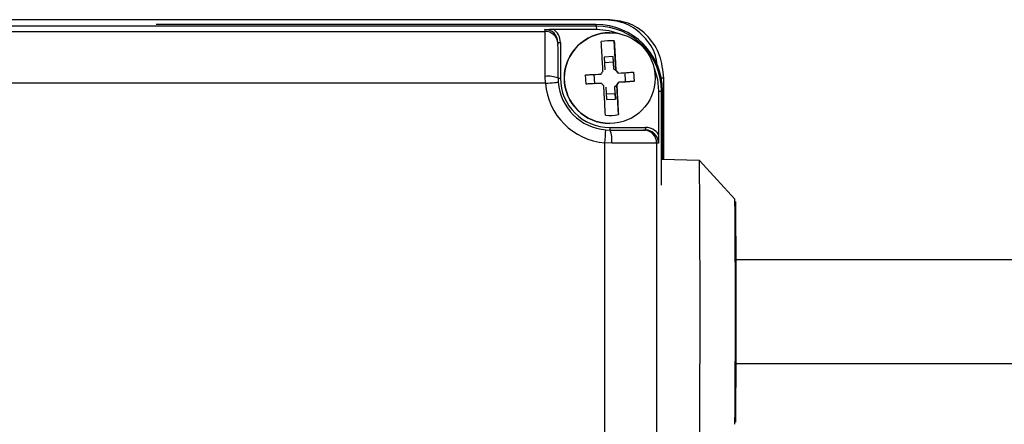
# Model space of a CAD drawing. Extents: x 5 to 297, y -3 to 205.
# Tile 9 of 38: x 44 to 51, y 73 to 76. Entities that reach past the tile are written whole.
import ezdxf

# ---------------------------------------------------------------- set-up
doc = ezdxf.new("R2010")
doc.units = 0
doc.layers.get('0').update_dxf_attribs({"linetype": 'CONTINUOUS'})

msp = doc.modelspace()

# ---------------------------------------------------------------- linework, layer by layer
at = {"color": 7, "linetype": 'CONTINUOUS'}
for p, q in [((48.1702, 76.0354), (36.4514, 76.0354)), ((48.068, 75.9854), (36.568, 75.9854)), ((48.0633, 75.9989), (44.675, 75.9989)), ((47.6707, 75.9453), (47.6697, 75.9605)), ((47.7346, 75.9613), (48.0696, 75.9613)), ((48.068, 75.9854), (48.0633, 75.9989)), ((48.0696, 75.9613), (48.068, 75.9854)), ((36.9708, 75.9453), (47.6707, 75.9453)), ((48.17, 75.9354), (48.1696, 75.9354)), ((47.7705, 75.8522), (47.7695, 75.8672)), ((47.7705, 75.8522), (47.7707, 75.8454)), ((47.7896, 75.8604), (47.7896, 75.5854)), ((48.2168, 75.6447), (48.2037, 75.8719)), ((48.1961, 75.7507), (48.1254, 75.7467)), ((48.1254, 75.7467), (48.131, 75.6499)), ((48.2016, 75.6539), (48.1961, 75.7507)), ((48.1982, 75.7071), (48.1961, 75.7507)), ((48.1982, 75.7071), (48.1279, 75.7031)), ((48.2013, 75.6539), (48.1982, 75.7071)), ((48.2013, 75.6539), (48.2016, 75.6539)), ((47.6735, 75.5457), (47.6719, 75.5986)), ((47.7716, 75.5854), (47.7729, 75.5536)), ((47.9869, 75.5394), (47.9829, 75.61)), ((48.048, 75.6138), (48.0521, 75.5431)), ((48.2171, 75.6447), (48.2168, 75.6447)), ((48.2343, 75.6245), (48.235, 75.6245)), ((48.2916, 75.5569), (48.2875, 75.6276)), ((48.3537, 75.6313), (48.3578, 75.5607)), ((48.5856, 75.5854), (48.5533, 75.5854)), ((48.5856, 74.9573), (48.5856, 75.5854)), ((47.6735, 75.5457), (36.9704, 75.5457)), ((48.0521, 75.5431), (47.9869, 75.5394)), ((48.0521, 75.5431), (48.1053, 75.5462)), ((48.1053, 75.5462), (48.1059, 75.5462)), ((48.1387, 75.5168), (48.1442, 75.42)), ((48.2089, 75.5208), (48.2093, 75.5208)), ((48.212, 75.4677), (48.2089, 75.5208)), ((48.2149, 75.4241), (48.2093, 75.5208)), ((48.2364, 75.3045), (48.2233, 75.5318)), ((48.2233, 75.5318), (48.2236, 75.5318)), ((48.2384, 75.5539), (48.2916, 75.5569)), ((48.2384, 75.5539), (48.239, 75.5539)), ((48.2916, 75.5569), (48.3578, 75.5607)), ((48.1417, 75.4636), (48.212, 75.4677)), ((48.1442, 75.42), (48.2149, 75.4241)), ((48.212, 75.4677), (48.2149, 75.4241)), ((48.5456, 75.4854), (48.5456, 75.1504)), ((48.5456, 75.4854), (48.568, 75.4854)), ((48.568, 74.7612), (48.568, 75.4854)), ((48.568, 75.4854), (48.5769, 75.4854)), ((48.5769, 74.9575), (48.5769, 75.4854)), ((48.1696, 75.2354), (48.17, 75.2354)), ((48.1696, 75.2054), (48.4447, 75.2054)), ((48.1398, 75.1866), (48.1716, 75.1854)), ((48.1716, 75.1854), (48.4308, 75.1854)), ((48.4308, 75.1854), (48.4447, 75.1854)), ((48.1322, 68.3838), (48.1322, 75.0869)), ((48.1851, 75.0854), (48.1322, 75.0869)), ((48.5307, 75.0854), (48.1851, 75.0854)), ((48.5307, 75.0854), (48.5307, 68.3854)), ((48.5448, 75.0854), (48.5307, 75.0854)), ((48.861, 74.9504), (48.5717, 74.9577)), ((49.1345, 74.6525), (48.8611, 74.9503)), ((59.016, 74.1854), (49.1433, 74.1854)), ((49.1433, 73.3854), (59.016, 73.3854))]:
    msp.add_line(p, q, dxfattribs=at)
at = {"color": 1, "linetype": 'CONTINUOUS'}
for p, q in [((47.7699, 75.8604), (47.7896, 75.8604)), ((47.7716, 75.5854), (47.7896, 75.5854))]:
    msp.add_line(p, q, dxfattribs=at)
at = {"color": 7, "linetype": 'CONTINUOUS', "flags": 128}
for points in [[(48.0696, 75.9613), (48.1625, 75.9522), (48.2487, 75.9264)], [(48.5113, 75.6629), (48.5365, 75.5782), (48.5456, 75.4854)], [(47.6735, 75.5457), (47.6929, 75.5472), (47.7116, 75.5487), (47.7288, 75.5501), (47.7439, 75.5513), (47.7562, 75.5523), (47.7654, 75.553), (47.771, 75.5535), (47.7729, 75.5536)]]:
    msp.add_lwpolyline(points, dxfattribs=at)
at = {"color": 7, "linetype": 'CONTINUOUS'}
msp.add_circle((48.17, 75.5854), 0.35, dxfattribs=at)
for centre, radius, start, end in [((48.0633, 75.4854), 0.5135, 359.99987, 89.99987), ((48.068, 75.4854), 0.5, 359.99987, 89.99987), ((16.9863, 75.6714), 30.6857, 359.86403, 0.51142), ((48.1696, 75.5854), 0.35, 90.00018, 269.99982), ((24.7574, 75.64), 23.0143, 359.86403, 0.51142), ((48.1701, 75.5854), 0.2885, 83.3178, 103.2763), ((48.1698, 75.5854), 0.0755, 31.24508, 65.34873), ((48.1701, 75.5854), 0.0755, 51.80388, 65.34875), ((47.6965, 75.4017), 0.1984, 67.76181, 97.1261), ((48.1696, 75.5854), 0.38, 179.99987, 269.99987), ((48.1704, 75.5854), 0.0755, 134.79019, 155.34895), ((48.1704, 75.5854), 0.0755, 31.2451, 51.80388), ((48.1719, 75.5854), 0.5, 184.55118, 265.44856), ((48.1716, 75.5854), 0.4, 184.55118, 265.44856), ((48.1704, 75.5854), 0.0755, 211.2451, 231.80388), ((48.1698, 75.5854), 0.0755, 301.24536, 335.34897), ((48.1701, 75.5854), 0.0755, 301.24534, 314.79019), ((48.1704, 75.5854), 0.0755, 314.79019, 335.34895), ((48.1701, 75.5854), 0.2885, 263.3178, 283.2763), ((49.838, 75.2004), 1.6683, 179.82828, 180.51516), ((50.113, 75.2004), 1.6683, 179.82828, 180.51516), ((39.7999, 75.7753), 8.3607, 355.27736, 355.9625), ((47.9901, 75.1099), 0.1966, 352.8272, 22.57483), ((48.4307, 75.0854), 0.1, 359.97635, 89.97633), ((-102.411, 73.7777), 151.2766, 359.561912, 0.44413), ((-58.4094, 73.7854), 107.5473, 359.538012, 0.461988), ((-65.6964, 73.7843), 114.8407, 359.576583, 0.424576)]:
    msp.add_arc(centre, radius, start, end, dxfattribs=at)
at = {"color": 1, "linetype": 'CONTINUOUS'}
msp.add_arc((47.6708, 75.8454), 0.0999, 3.95062, 90.02723, dxfattribs=at)
at = {"color": 7, "linetype": 'CONTINUOUS'}
for centre, major_axis, ratio, start_param, end_param in [((47.6697, 75.8604), (-0.001, 0.1001), 0.998663, 4.702627, 6.273423), ((47.6696, 75.8604), (0, 0.1201), 0.999044, 4.712389, 5.710785), ((48.4447, 75.0854), (0.1201, 0), 0.999053, 0.5724, 1.570796), ((48.4447, 75.0854), (0.1001, 0), 0.998699, 0, 1.570796)]:
    msp.add_ellipse(centre, major_axis=major_axis, ratio=ratio, start_param=start_param, end_param=end_param, dxfattribs=at)
for points, knots in [([(48.5344, 75.6883), (48.5311, 75.7127), (48.52, 75.7944), (48.4372, 75.9105), (48.3041, 76.0159), (48.1947, 76.0289), (48.14, 76.0354)], [0, 0, 0, 0, 0.123282, 0.411694, 0.706245, 1, 1, 1, 1]), ([(48.5856, 75.5854), (48.5793, 75.6454), (48.5669, 75.7634), (48.4704, 75.9112), (48.3346, 76.0158), (48.2249, 76.0288), (48.1702, 76.0354)], [0, 0, 0, 0, 0.253864, 0.498887, 0.749606, 1, 1, 1, 1]), ([(47.6697, 75.9605), (47.6699, 75.9605), (47.6815, 75.9607), (47.7022, 75.9612), (47.7247, 75.9613), (47.7346, 75.9613)], [0, 0, 0, 0, 0.009284, 0.560464, 1, 1, 1, 1]), ([(48.1173, 75.6389), (48.1144, 75.6873), (48.1097, 75.7696), (48.1056, 75.838), (48.1039, 75.8662)], [0, 0, 0, 0, 0.588237, 1, 1, 1, 1]), ([(48.2037, 75.8719), (48.2055, 75.8425), (48.2096, 75.7739), (48.2144, 75.6916), (48.2171, 75.6447)], [0, 0, 0, 0, 0.42993, 1, 1, 1, 1]), ([(47.9829, 75.61), (47.994, 75.6106), (48.0323, 75.6128), (48.073, 75.6152), (48.1018, 75.6168)], [0, 0, 0, 0, 0.292254, 1, 1, 1, 1]), ([(48.235, 75.6245), (48.2638, 75.6262), (48.3045, 75.6285), (48.3426, 75.6307), (48.3537, 75.6313)], [0, 0, 0, 0, 0.707746, 1, 1, 1, 1]), ([(48.1059, 75.5462), (48.0771, 75.5445), (48.0363, 75.5422), (47.9981, 75.54), (47.9869, 75.5394)], [0, 0, 0, 0, 0.707746, 1, 1, 1, 1]), ([(48.1366, 75.2988), (48.1349, 75.3283), (48.1311, 75.3968), (48.1264, 75.4791), (48.1238, 75.526)], [0, 0, 0, 0, 0.4299302, 1, 1, 1, 1]), ([(48.2236, 75.5318), (48.2264, 75.4834), (48.2311, 75.4011), (48.2348, 75.3327), (48.2364, 75.3045)], [0, 0, 0, 0, 0.588237, 1, 1, 1, 1]), ([(48.3578, 75.5607), (48.3467, 75.5601), (48.3085, 75.5579), (48.2678, 75.5555), (48.239, 75.5539)], [0, 0, 0, 0, 0.292254, 1, 1, 1, 1]), ([(48.5456, 75.1504), (48.5456, 75.1404), (48.5455, 75.1179), (48.5451, 75.0972), (48.5449, 75.0855), (48.5448, 75.0854)], [0, 0, 0, 0, 0.439536, 0.990716, 1, 1, 1, 1])]:
    msp.add_open_spline(points, degree=3, knots=knots, dxfattribs=at)

doc.saveas('drawing.dxf')
